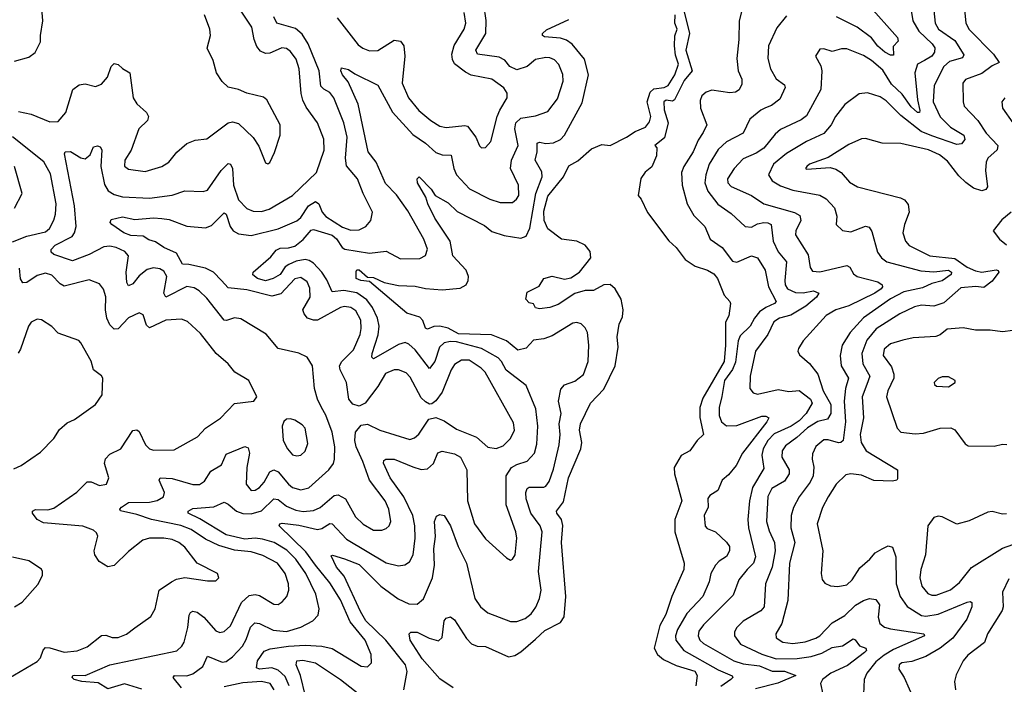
# Model space of a CAD drawing. Extents: x 2143765 to 2212931, y 878955 to 1017455.
# Tile 36 of 256: x 2157830 to 2162574, y 896672 to 899871. Entities that reach past the tile are written whole.
import ezdxf

# ---------------------------------------------------------------- set-up
doc = ezdxf.new("R2010")
doc.units = 0

msp = doc.modelspace()

# ---------------------------------------------------------------- linework, layer by layer
at = {"layer": '0CON20XD'}
for points in [[(2157805, 899670.8), (2157875, 899690), (2157905, 899713.8), (2157930.6, 899765), (2157930, 899795), (2157942, 899865), (2157938.8, 899905), (2157922.5, 899955), (2157875.8, 900015), (2157881.1, 900085), (2157873.1, 900115), (2157815, 900204.2)], [(2162367.6, 900067.6), (2162388.7, 899855), (2162405, 899824.6), (2162522, 899705), (2162548.8, 899665), (2162515, 899649.1), (2162465, 899611.9), (2162387.4, 899582.6), (2162374.6, 899565), (2162375.6, 899475), (2162381.1, 899455), (2162445.5, 899385.5), (2162486.8, 899325), (2162542, 899265), (2162539.2, 899245), (2162494.5, 899205), (2162485.6, 899185.6), (2162483.5, 899145), (2162493.4, 899066.6), (2162485, 899054.3), (2162465, 899046.5), (2162425, 899060.7), (2162387.8, 899087.8), (2162355, 899118.9), (2162299.5, 899189.5), (2162261.2, 899221.2), (2162209.2, 899245), (2162075, 899274.5), (2161985, 899276.5), (2161905, 899298.5), (2161885, 899297.7), (2161825, 899270.9), (2161725, 899207.3), (2161636, 899175), (2161622, 899165), (2161616.7, 899155), (2161621.9, 899151.9), (2161735, 899158.9), (2161762.2, 899152.2), (2161788.5, 899135), (2161828.5, 899088.5), (2161866.3, 899066.3), (2162074.1, 899014.1), (2162093.4, 899003.4), (2162110.9, 898980.9), (2162115.4, 898945), (2162092.5, 898885), (2162085.4, 898845), (2162098.5, 898805), (2162115, 898784.6), (2162215, 898734.3), (2162335, 898721.7), (2162395, 898679.4), (2162435, 898662.2), (2162465, 898656.5), (2162535, 898666.2), (2162544.1, 898664.1), (2162546.9, 898655), (2162515, 898612.4), (2162475, 898581.4), (2162436, 898586), (2162365, 898579.8), (2162282.7, 898507.3), (2162235, 898492.6), (2162175, 898496.6), (2162140.8, 898489.2), (2162070.5, 898455), (2161956.9, 898383.1), (2161911.9, 898328.1), (2161886.6, 898265), (2161892.8, 898215), (2161925.7, 898155), (2161912.2, 898115), (2161889.3, 898055), (2161894.7, 897955), (2161879, 897875), (2161883.5, 897835), (2161908.2, 897795), (2162058.8, 897705), (2162059.2, 897660.8), (2162055.8, 897654.2), (2162035, 897649.6), (2161945, 897653.3), (2161885, 897678.2), (2161835, 897685.4), (2161810, 897680), (2161762.9, 897635), (2161725, 897574.4), (2161697.2, 897522.8), (2161672, 897445), (2161699.2, 897315), (2161690.9, 897205), (2161696.5, 897176.5), (2161708.3, 897158.3), (2161736.4, 897146.4), (2161772.4, 897142.4), (2161815, 897150.8), (2161840.6, 897175), (2161877.1, 897232.9), (2161926.6, 897275), (2161951.5, 897305), (2161985, 897324.6), (2162015, 897338.2), (2162035, 897332.5), (2162051.5, 897285), (2162052.6, 897155), (2162071.3, 897095), (2162106.5, 897046.5), (2162175, 897002.7), (2162195, 896999.7), (2162255, 897009.1), (2162395, 897067.1), (2162409.8, 897069.8), (2162418.1, 897065), (2162416.7, 897045), (2162393.8, 896985), (2162325.9, 896894.1), (2162265, 896845.3), (2162195, 896805.5), (2162128.5, 896781.5), (2162080, 896775), (2162066.7, 896765), (2162065.6, 896745), (2162091.9, 896705), (2162139.2, 896595)], [(2162117.9, 899955), (2162132.7, 899865), (2162162.5, 899815), (2162226, 899755), (2162239.3, 899735), (2162237.2, 899715), (2162225, 899696.1), (2162189.2, 899675), (2162155, 899656.9), (2162142.5, 899615), (2162154.8, 899485), (2162166, 899434), (2162165, 899424.2), (2162156.3, 899423.7), (2162125, 899450.8), (2162082.4, 899512.4), (2162030.5, 899560.5), (2161988.2, 899628.2), (2161934.5, 899675), (2161895, 899698), (2161815, 899730), (2161789.3, 899730.7), (2161745, 899718.6), (2161705, 899730.8), (2161685, 899728.8), (2161664, 899695), (2161689.6, 899649.6), (2161695.4, 899625.4), (2161689.6, 899535), (2161621.2, 899408.8), (2161595, 899388.9), (2161495, 899342.4), (2161469.7, 899320.3), (2161415, 899253.1), (2161378.5, 899228.5), (2161315, 899200.7), (2161271.5, 899155), (2161240, 899105), (2161242.3, 899085), (2161258.1, 899068.1), (2161355, 899025.3), (2161415, 898985.3), (2161563.2, 898943.2), (2161588.6, 898928.6), (2161593.2, 898905), (2161570, 898855), (2161568.5, 898835), (2161628.9, 898738.9), (2161638.9, 898678.9), (2161650, 898660), (2161685, 898656.7), (2161815, 898687.5), (2161829.8, 898679.8), (2161847.4, 898647.4), (2161864.2, 898635), (2161965, 898608.5), (2161984.7, 898595), (2161986.8, 898585), (2161980.5, 898575), (2161949.4, 898555), (2161825, 898493.8), (2161762.5, 898475), (2161715, 898447.5), (2161604.4, 898325), (2161581.7, 898288.3), (2161578.8, 898275), (2161587, 898257), (2161635, 898215.6), (2161675.9, 898165), (2161701.4, 898085), (2161738.3, 898018.3), (2161738.2, 897975), (2161722.6, 897947.4), (2161675, 897936.1), (2161625, 897906.9), (2161575, 897859.4), (2161520.3, 897819.7), (2161503.4, 897795), (2161501.2, 897765), (2161536.5, 897705), (2161537.8, 897685), (2161515, 897650), (2161453.9, 897615), (2161434.8, 897575.2), (2161427.8, 897455), (2161440.3, 897410.3), (2161465.9, 897355), (2161470, 897315), (2161455.2, 897235), (2161423.1, 897155), (2161417.3, 897045), (2161401.1, 897025), (2161315, 896976.2), (2161284.6, 896945)], [(2158418.1, 896648.1), (2158335, 896674.2), (2158255, 896650.5), (2158208.7, 896678.7), (2158130, 896685), (2158093.1, 896695), (2158083.1, 896705), (2158085.8, 896714.2), (2158094, 896716), (2158145.9, 896714.1), (2158263.7, 896766.3), (2158586.5, 896833.5), (2158611.5, 896855), (2158622.3, 896875), (2158639.5, 896945), (2158646, 897004), (2158652.7, 897017.3), (2158665, 897023.3), (2158685, 897019.1), (2158717.3, 896995), (2158775, 896930), (2158795, 896921.8), (2158815, 896925.5), (2158845, 896953.1), (2158898.6, 897065), (2158935, 897099.4), (2158964.1, 897104.1), (2158985, 897099.1), (2159055, 897057.9), (2159075, 897056.5), (2159095, 897068.1), (2159117.3, 897095), (2159126.8, 897125), (2159125.9, 897155), (2159108.4, 897205), (2159072.3, 897255), (2159002.2, 897292.2), (2158945, 897310), (2158865, 897317.9), (2158790.3, 897340.3), (2158725, 897370.4), (2158656.3, 897416.3), (2158605.8, 897435.8), (2158465, 897464.4), (2158395, 897489.4), (2158316.1, 897506.1), (2158312.5, 897515), (2158321.4, 897525), (2158355, 897546.5), (2158455, 897548.5), (2158492.6, 897557.4), (2158522.9, 897575), (2158527.5, 897595), (2158502.5, 897655), (2158506.2, 897665), (2158565, 897663.3), (2158665, 897633.1), (2158696.9, 897633.1), (2158720, 897650), (2158751.6, 897698.4), (2158801.8, 897728.2), (2158825, 897778.9), (2158915, 897817.1), (2158930.6, 897810.6), (2158937.7, 897785), (2158924.7, 897714.7), (2158921.6, 897635), (2158945, 897605.5), (2158965, 897606.2), (2158985, 897619.2), (2159008.4, 897645), (2159034.8, 897695.2), (2159055, 897704.7), (2159075, 897694.7), (2159124.5, 897634.5), (2159145, 897618.4), (2159185, 897608.7), (2159223, 897617), (2159320, 897705), (2159341.8, 897735), (2159347.1, 897755), (2159348.2, 897815), (2159335.7, 897885), (2159305, 897968.1), (2159284.1, 898005), (2159264.7, 898044.7), (2159250.4, 898095), (2159240.9, 898205), (2159215.9, 898245.9), (2159175, 898266.2), (2159075, 898288.7), (2159017.9, 898357.9), (2158895, 898431.1), (2158865, 898436.2), (2158826.6, 898423.4), (2158815, 898425.4), (2158731, 898531), (2158695, 898566.2), (2158670.1, 898580.1), (2158635, 898587.1), (2158534, 898535), (2158523.9, 898555), (2158538.7, 898635), (2158525, 898660.6), (2158505, 898671.8), (2158475, 898676.8), (2158445, 898668.4), (2158405, 898638), (2158375, 898599.6), (2158355, 898589.5), (2158345.9, 898605.9), (2158343.6, 898655), (2158354.7, 898735), (2158337.5, 898755), (2158295, 898774.7), (2158265, 898781.2), (2158235, 898777), (2158165, 898740), (2158085, 898710), (2157995, 898740.8), (2157981.3, 898751.3), (2157982.5, 898765), (2158000.6, 898785), (2158082.2, 898827.8), (2158094.3, 898845.7), (2158102.5, 898875), (2158093.9, 898975), (2158046, 899225), (2158048.5, 899235), (2158075, 899237.1), (2158125, 899206.2), (2158145, 899201.1), (2158168.9, 899221.1), (2158185, 899258.8), (2158205, 899264.2), (2158218.5, 899258.5), (2158226.4, 899245), (2158221.8, 899165), (2158238.2, 899078.2), (2158256.6, 899046.6), (2158285, 899029.7), (2158325, 899018.4), (2158455, 899011.7), (2158564.1, 899025.9), (2158625, 899046.5), (2158714.4, 899044.4), (2158735, 899050.6), (2158801.3, 899145), (2158835, 899178.9), (2158845.3, 899175.3), (2158855.3, 899155.3), (2158860.2, 899075), (2158885, 899004.5), (2158925, 898962.5), (2158955, 898949.7), (2158995, 898947.1), (2159031.5, 898958.5), (2159145, 899024.5), (2159260, 899135), (2159296.5, 899243.5), (2159295.2, 899295.2), (2159265.3, 899375.3), (2159210.7, 899450.7), (2159194.2, 899484.2), (2159185.8, 899515.8), (2159176.2, 899635), (2159161.4, 899681.4), (2159135, 899717.9), (2159115, 899732.5), (2159093.3, 899735), (2159061.2, 899721.2), (2159035, 899709.1), (2159015, 899708.2), (2158990.1, 899720.1), (2158971.9, 899741.9), (2158959.1, 899775), (2158949.1, 899835), (2158891.4, 899921.4)], [(2159128.2, 896665), (2159109.5, 896709.5), (2159075, 896740), (2159045, 896751), (2158985, 896745.4), (2158971.5, 896751.5), (2158975.4, 896785), (2159008.3, 896831.7), (2159037.2, 896842.8), (2159125, 896855.5), (2159205, 896859.8), (2159285.3, 896855.3), (2159335, 896844.5), (2159475, 896758.5), (2159505, 896755.8), (2159525.6, 896775), (2159522.7, 896815), (2159494.1, 896885), (2159422.8, 896972.8), (2159375, 897077.9), (2159325, 897160), (2159254.9, 897244.9), (2159209.2, 897309.2), (2159080, 897435), (2159084, 897445), (2159095, 897447.6), (2159175, 897437.5), (2159265, 897417.4), (2159285, 897421.7), (2159325, 897445.8), (2159335, 897444.7), (2159405, 897370.6), (2159595, 897256.8), (2159655, 897242.1), (2159685, 897246.5), (2159708.5, 897261.5), (2159726.1, 897295), (2159735.3, 897375), (2159734.3, 897435), (2159723.8, 897485), (2159680.2, 897575), (2159614.3, 897665), (2159583, 897737), (2159585, 897748.8), (2159594.5, 897755.5), (2159635, 897756.2), (2159725, 897719.4), (2159765, 897705.3), (2159795, 897708.5), (2159823.8, 897735), (2159845, 897785.6), (2159865, 897794.5), (2159925, 897781.6), (2159954.5, 897765), (2159983.6, 897705), (2159987.5, 897555), (2160021.1, 897445), (2160075, 897372.2), (2160175, 897280.8), (2160195, 897270), (2160205, 897273.8), (2160217.5, 897295), (2160226, 897375), (2160220.7, 897405), (2160174.1, 897535), (2160173.5, 897675), (2160198.9, 897715), (2160225, 897730.5), (2160275, 897745.4), (2160310.7, 897785), (2160322, 897828), (2160326.2, 897915), (2160317.4, 897997.4), (2160269.5, 898109.5), (2160173.2, 898183.2), (2160152.1, 898225), (2160135, 898244.1), (2160055, 898288.7), (2159935, 898319.7), (2159905, 898321.9), (2159875, 898315.8), (2159852.6, 898295), (2159829.5, 898225), (2159805, 898191.4), (2159735, 898281.6), (2159705, 898309.2), (2159687, 898317), (2159655, 898307.9), (2159535, 898239.2), (2159527.3, 898247.3), (2159528.5, 898265), (2159556.6, 898353.4), (2159562, 898395), (2159553.8, 898435), (2159530, 898485), (2159502.2, 898522.2), (2159455, 898555.5), (2159392.1, 898567.9), (2159335, 898560.8), (2159309.1, 898619.1), (2159285.4, 898655.4), (2159245, 898698.3), (2159225, 898712.6), (2159205, 898716.3), (2159161.4, 898708.7), (2159126.5, 898693.4), (2159109.2, 898680.8), (2159085, 898644.1), (2159051.5, 898625), (2159015, 898613.7), (2158975.7, 898625), (2158953.2, 898643.2), (2158954.2, 898655.8), (2159039.7, 898730.3), (2159065, 898761.5), (2159085, 898771.5), (2159125, 898772.6), (2159155, 898780.9), (2159196.4, 898813.6), (2159235, 898858.2), (2159245, 898861.7), (2159335, 898834.2), (2159355.8, 898815.8), (2159384.1, 898774.1), (2159396.9, 898766.9), (2159515, 898746.8), (2159595, 898757.3), (2159665, 898720), (2159757.9, 898722.1), (2159784.5, 898735.5), (2159794.2, 898765.8), (2159776.9, 898815), (2159700.5, 898950.5), (2159645, 899028.5), (2159592.2, 899082.2), (2159547.5, 899185), (2159508.4, 899235), (2159460.3, 899465), (2159412.5, 899572.5), (2159385, 899606), (2159377.5, 899625), (2159381.2, 899638.8), (2159415, 899631.4), (2159445, 899610.5), (2159555, 899555.8), (2159625.7, 899425.7), (2159725, 899318.7), (2159785, 899276.9), (2159835, 899232.5), (2159865, 899221.3), (2159908.5, 899218.5), (2159922.5, 899155), (2159935.3, 899125), (2159997.3, 899057.3), (2160095, 899007.7), (2160145, 898990.4), (2160205, 898990.5), (2160223.6, 899006.4), (2160234.7, 899025.3), (2160234, 899075), (2160195.3, 899155.3), (2160198.8, 899195), (2160232.1, 899265), (2160215.7, 899345), (2160220, 899375), (2160245, 899397.4), (2160315, 899407.8), (2160375, 899429.5), (2160420.4, 899489.6), (2160448.4, 899575), (2160446.4, 899606.4), (2160428, 899655), (2160407, 899677), (2160385, 899686.9), (2160365, 899689.5), (2160315, 899679.7), (2160275, 899645.3), (2160225, 899628.9), (2160192.3, 899645), (2160166.7, 899676.7), (2160139.9, 899689.9), (2160035, 899705.6), (2160027.1, 899725), (2160075.3, 899805), (2160077.9, 899867.9), (2160066.6, 899943.4)], [(2161029.1, 899915), (2161057.5, 899805), (2161039.2, 899725), (2161069.2, 899625), (2161031, 899579), (2160985, 899485.6), (2160975, 899479.2), (2160945, 899482.9), (2160933.5, 899475), (2160935, 899437.5), (2160954, 899375), (2160937, 899303), (2160890, 899265), (2160900, 899255), (2160897.5, 899215), (2160875, 899163.3), (2160843.3, 899136.7), (2160823, 899107), (2160810, 899025), (2160825, 899007.5), (2160855, 898943.3), (2160956.9, 898806.9), (2160992.5, 898775), (2161036.3, 898716.3), (2161084, 898684), (2161144, 898665), (2161175, 898648.2), (2161191.5, 898625), (2161224.6, 898544.6), (2161252, 898515), (2161254, 898505), (2161246, 898445), (2161230, 898415), (2161231.3, 898305), (2161224.8, 898225), (2161121.4, 898048.7), (2161107.6, 898005), (2161106.5, 897956.5), (2161123.8, 897875), (2161093.9, 897846.1), (2161058, 897795), (2161016.4, 897773.6), (2160983.1, 897715), (2160985.6, 897685), (2161020, 897555), (2160987.1, 897465), (2160986.2, 897405), (2161031.2, 897255), (2161030, 897225), (2160971.6, 897095), (2160942.4, 897007.6), (2160914, 896955), (2160887.5, 896845), (2160903.2, 896815), (2160931.8, 896791.8), (2160992.9, 896762.9), (2161082.7, 896735), (2161093.7, 896715), (2161087.1, 896665)], [(2161311.7, 899928.3), (2161295.6, 899865), (2161294.5, 899775), (2161285.4, 899685), (2161292.3, 899625), (2161309.2, 899585), (2161309.1, 899560.9), (2161296.4, 899533.6), (2161278.6, 899521.4), (2161250.9, 899519.1), (2161165, 899531.3), (2161138.1, 899521.9), (2161116.9, 899505), (2161108.6, 899481.4), (2161110, 899445), (2161140.5, 899365), (2161122.4, 899327.6), (2161098.1, 899291.9), (2161074.7, 899235), (2161029.2, 899165), (2161018.7, 899135), (2161021.4, 899075), (2161045.3, 898985), (2161078.5, 898928.5), (2161130.9, 898875), (2161156.9, 898815), (2161214, 898774), (2161265, 898708.1), (2161285, 898704.5), (2161355, 898734), (2161385, 898725.5), (2161420.9, 898665), (2161438, 898585), (2161474.5, 898515), (2161466.7, 898505), (2161425, 898486.3), (2161395, 898464), (2161370.8, 898435), (2161349.7, 898395), (2161301, 898349), (2161291.6, 898325), (2161278, 898222), (2161263.6, 898186.4), (2161226.2, 898135), (2161212.4, 898057.6), (2161199.7, 898005), (2161199.7, 897965), (2161211.3, 897935), (2161235, 897916.7), (2161285, 897917.9), (2161405, 897963.1), (2161425, 897963.3), (2161438.6, 897955), (2161429.6, 897935), (2161311.9, 897785), (2161282.5, 897725), (2161245, 897680), (2161214.2, 897655), (2161193.1, 897605), (2161155, 897580), (2161145, 897566), (2161146.4, 897525), (2161128.5, 897485), (2161132.5, 897432.5), (2161142.4, 897422.4), (2161182.5, 897405), (2161235.7, 897355.7), (2161250.4, 897335), (2161249.1, 897315), (2161235, 897287.1), (2161200.4, 897265), (2161181.8, 897245), (2161160.5, 897205), (2161151.1, 897165), (2161121.8, 897095), (2161045, 897012.7), (2160999.4, 896935), (2160989.2, 896905), (2160991.8, 896885), (2161029.6, 896835), (2161195, 896741.5), (2161262.2, 896712.2), (2161265.5, 896705), (2161256.4, 896695), (2161208, 896662)], [(2162234.7, 899915), (2162240.4, 899855), (2162257.3, 899825), (2162335, 899771.1), (2162378, 899702), (2162372.2, 899687.8), (2162310.2, 899669.8), (2162283.1, 899645), (2162235.9, 899555), (2162231.4, 899475), (2162265, 899402.8), (2162315, 899354.1), (2162378.6, 899315), (2162383.3, 899295), (2162367.1, 899272.9), (2162345, 899270.9), (2162225, 899311.3), (2162173.4, 899333.4), (2162075, 899409.7), (2162005, 899480), (2161975, 899499.1), (2161915, 899519.4), (2161875, 899514.2), (2161805, 899463.3), (2161760.3, 899405), (2161740.4, 899365), (2161705, 899323.9), (2161621.1, 899285), (2161525, 899227.7), (2161462.1, 899175), (2161437.1, 899125), (2161454.6, 899095), (2161495, 899071.4), (2161555, 899049.7), (2161685, 899026), (2161715, 899009.2), (2161755.4, 898965), (2161767.1, 898925), (2161763.8, 898885), (2161795, 898855.8), (2161835, 898849.4), (2161905, 898877.5), (2161922.7, 898872.7), (2161935, 898851.2), (2161962.7, 898752.7), (2161981.5, 898725), (2162007.1, 898705), (2162171.8, 898661.8), (2162235, 898657), (2162304.8, 898664.8), (2162318.7, 898655), (2162317.8, 898645), (2162275, 898613.5), (2162225, 898601.7), (2162178.9, 898581.1), (2162089.4, 898560.6), (2162025, 898527), (2161895, 898435.3), (2161830.7, 898365), (2161793.3, 898305), (2161782.4, 898255), (2161787.8, 898205), (2161823.5, 898145), (2161808.1, 898095), (2161802.2, 898035), (2161808.4, 897935), (2161798, 897845), (2161786, 897835), (2161775.3, 897834.7), (2161725, 897848.5), (2161705, 897848.2), (2161665, 897816.9), (2161649.4, 897780.6)], [(2161916.5, 899945), (2162059.2, 899785), (2162061.7, 899768.3), (2162037.9, 899742.1), (2162039.4, 899700.6), (2162025, 899699.6), (2161998.9, 899715), (2161965, 899743.9), (2161933.9, 899783.9), (2161865, 899835.8), (2161765.5, 899885.5)], [(2157825, 899429.1), (2157886, 899416), (2157975, 899380), (2158015, 899380.8), (2158052.2, 899425), (2158085.7, 899535), (2158117.3, 899557.3), (2158145, 899562.2), (2158195, 899550), (2158225, 899561.4), (2158253.1, 899595), (2158271.2, 899645), (2158285, 899660), (2158305, 899656), (2158325.7, 899635.7), (2158360.8, 899615), (2158376.4, 899495), (2158395, 899465.6), (2158441.1, 899425), (2158451.1, 899405), (2158445.7, 899385), (2158404.5, 899345), (2158367.4, 899242.6), (2158336.9, 899195), (2158335.7, 899165.7), (2158355, 899151.4), (2158435, 899140.5), (2158515, 899163.6), (2158549.4, 899185), (2158587.1, 899232.9), (2158635, 899274.5), (2158675, 899291.9), (2158731.7, 899298.3), (2158835, 899374.2), (2158855, 899378.6), (2158885, 899372), (2158954.6, 899304.6), (2158982.2, 899262.2), (2159015, 899182.5), (2159025, 899177.5), (2159035, 899183.3), (2159058.1, 899231.9), (2159085.5, 899314.5), (2159084.4, 899365), (2159020.8, 899485), (2159005, 899498.6), (2158925, 899516.9), (2158885, 899535.6), (2158835, 899546.9), (2158805, 899572.9), (2158778.2, 899615), (2158762.9, 899675), (2158733.9, 899733.9), (2158749.5, 899795), (2158746.2, 899826.2), (2158720.4, 899895)], [(2158609, 896655), (2158570, 896705), (2158576, 896714), (2158635, 896712.8), (2158665, 896722.7), (2158712.6, 896757.4), (2158735, 896806.9), (2158805, 896778.8), (2158825, 896782.2), (2158855, 896803.3), (2158903.9, 896856.1), (2158921.9, 896888.1), (2158942.5, 896947.5), (2158962.8, 896967.2), (2158985, 896964.1), (2159051.9, 896931.9), (2159115, 896926.7), (2159185, 896946.5), (2159243, 896977), (2159268.5, 897005), (2159273.6, 897035), (2159256.6, 897105), (2159208.5, 897205), (2159160.2, 897275), (2159117.3, 897317.3), (2159055.4, 897355), (2159000.1, 897370.1), (2158965, 897374.6), (2158915, 897369.7), (2158825, 897390.6), (2158698.3, 897468.3), (2158641.4, 897495), (2158641.9, 897505), (2158665, 897517.3), (2158765, 897525.9), (2158815, 897548.6), (2158835, 897539.5), (2158875, 897504.7), (2158905, 897493.8), (2158945, 897493.2), (2158995, 897507), (2159055, 897564.7), (2159075, 897560.8), (2159115, 897528.6), (2159160.1, 897510.1), (2159195.6, 897504.4), (2159245, 897508.6), (2159277.1, 897522.9), (2159345, 897580.4), (2159365, 897584), (2159400, 897565), (2159448.2, 897478.2), (2159485, 897442.1), (2159535, 897414.6), (2159575, 897414.5), (2159595, 897421.9), (2159610.6, 897435), (2159617.9, 897455), (2159609.3, 897515), (2159591.6, 897555), (2159515.2, 897655.2), (2159483.5, 897745), (2159450.5, 897815), (2159444.7, 897845), (2159448, 897885), (2159475, 897918.6), (2159505, 897924.4), (2159565.8, 897895), (2159709.6, 897850.4), (2159731.7, 897858.3), (2159753.6, 897876.4), (2159801.7, 897948.3), (2159834.5, 897955.5), (2159875, 897939.6), (2159935, 897899.7), (2160031.6, 897861.6), (2160085, 897813.6), (2160125, 897806.5), (2160160.2, 897819.8), (2160195, 897855.8), (2160213.8, 897895), (2160209.9, 897929.9), (2160072.7, 898175), (2160054.1, 898194.1), (2159995, 898231.9), (2159958.6, 898231.4), (2159925, 898211.5), (2159908.4, 898185), (2159865, 898077.8), (2159835, 898035.8), (2159815, 898022), (2159805, 898020.8), (2159785, 898031.4), (2159765, 898051.1), (2159711, 898151), (2159691.5, 898171.5), (2159655.3, 898185.3), (2159635, 898185.9), (2159592.8, 898167.2), (2159555.3, 898105), (2159495, 898024.4), (2159465, 898010.6), (2159435, 898020.6), (2159416.4, 898045), (2159405.4, 898125), (2159373.8, 898185), (2159370.8, 898205), (2159382.1, 898225), (2159438.4, 898281.6), (2159470.9, 898355), (2159476, 898385), (2159473.4, 898425), (2159448.9, 898468.9), (2159425, 898485.2), (2159395, 898491.1), (2159375, 898485.7), (2159265, 898425.3), (2159245, 898424.6), (2159217.5, 898435), (2159200, 898455), (2159194.5, 898475), (2159229.1, 898535), (2159228.6, 898578.6), (2159215, 898609.6), (2159185, 898630), (2159155, 898623.3), (2159088.7, 898551.3), (2159045, 898540.4), (2158925, 898571.1), (2158835, 898580), (2158802.8, 898615), (2158763.9, 898655), (2158725.4, 898675), (2158645, 898692.8), (2158613.9, 898693.9), (2158585, 898746.9), (2158524.9, 898774.9), (2158485, 898801.3), (2158451.8, 898811.7), (2158425, 898828.5), (2158365, 898832.5), (2158331.8, 898845), (2158274.4, 898885), (2158265.7, 898895), (2158270.8, 898909.2), (2158325, 898922), (2158385, 898908.7), (2158475, 898917.4), (2158515.2, 898914.8), (2158549.6, 898909.6), (2158635, 898877.7), (2158725, 898868.6), (2158755, 898880), (2158815, 898941.5), (2158825, 898934.4), (2158843.8, 898875), (2158858.5, 898855), (2158885, 898840.6), (2158945, 898832.6), (2159075.7, 898865), (2159165, 898902.5), (2159185, 898919.3), (2159221.6, 898975), (2159255, 898995.3), (2159270.9, 898985), (2159287.9, 898945), (2159304.4, 898924.4), (2159385, 898872.8), (2159425, 898858.4), (2159465, 898858.9), (2159498.1, 898875), (2159521.9, 898905), (2159529.4, 898945), (2159484.7, 899035), (2159457.8, 899105), (2159405, 899167.1), (2159400, 899205), (2159407.6, 899305), (2159391.4, 899375), (2159343.4, 899495), (2159325, 899520.4), (2159295, 899536.8), (2159281.7, 899551.7), (2159273.5, 899625), (2159220, 899755), (2159191, 899801), (2159158.7, 899828.7), (2159068.6, 899855), (2159054.4, 899885)], [(2159360.4, 899880.4), (2159460.1, 899750.1), (2159483.2, 899733.2), (2159515, 899720.9), (2159555, 899722.1), (2159635, 899772.6), (2159665, 899768.2), (2159680.3, 899745), (2159686.2, 899695), (2159673.2, 899565), (2159704.1, 899494.1), (2159753.3, 899433.3), (2159811.5, 899385), (2159855, 899359.2), (2159885, 899352), (2159975, 899362), (2159987.8, 899357.8), (2160027.1, 899305), (2160045, 899263.3), (2160055, 899253.8), (2160075, 899256.2), (2160099.4, 899285), (2160129.7, 899405), (2160143.7, 899435), (2160178, 899495), (2160178.1, 899518.1), (2160162.3, 899542.3), (2160105, 899585.3), (2160005, 899603.8), (2159978, 899618), (2159925, 899658.9), (2159915, 899678.6), (2159911.7, 899705), (2159922.6, 899747.4), (2159971.9, 899825), (2159979.7, 899855), (2159971.4, 899905)], [(2160023.5, 897085), (2160050.6, 897045), (2160085, 897015.7), (2160195, 896974.5), (2160225, 896974.6), (2160265, 896988.8), (2160295, 897010.9), (2160317.3, 897042.7), (2160334.7, 897085), (2160341.8, 897125), (2160330.4, 897215), (2160346.9, 897405), (2160338.2, 897435), (2160293.4, 897495), (2160270, 897565), (2160268.2, 897595), (2160275, 897614.3), (2160285, 897620.8), (2160355, 897620), (2160365.5, 897625), (2160381.6, 897648.4), (2160402.5, 897707.5), (2160429.1, 897825), (2160433.4, 897875), (2160429.1, 897925), (2160438.7, 897975), (2160425.3, 898035), (2160438, 898092), (2160455, 898113.3), (2160505, 898130.9), (2160546.2, 898163.8), (2160568.9, 898225), (2160572.2, 898305), (2160565, 898366), (2160555, 898388.1), (2160535, 898407.5), (2160515, 898413.6), (2160495, 898409.6), (2160395, 898349.6), (2160355, 898335.4), (2160305, 898329.1), (2160270.4, 898289.6), (2160230.6, 898280.6), (2160175.2, 898325.2), (2160103.6, 898353.6), (2159945, 898358.4), (2159895, 898385.7), (2159855, 898395.6), (2159826, 898394), (2159795, 898381.9), (2159785.6, 898385.6), (2159772.3, 898422.3), (2159758.4, 898438.4), (2159695, 898457.8), (2159515, 898610), (2159473.3, 898615), (2159452, 898625), (2159451.4, 898658.6), (2159455, 898666.2), (2159465, 898666.9), (2159505, 898632), (2159535, 898630), (2159586, 898606), (2159655, 898592), (2159735, 898589), (2159785, 898577.5), (2159865, 898570.6), (2159952, 898578), (2159981.4, 898595), (2159991.5, 898615), (2159991.8, 898635), (2159980.4, 898665), (2159917.6, 898735), (2159904.1, 898805), (2159829.5, 898915), (2159796.2, 898985), (2159787.2, 899017.2), (2159747.1, 899085), (2159744.6, 899105.4), (2159755, 899114), (2159811.8, 899055), (2159832.5, 899025), (2159895, 898989.2), (2159937.3, 898947.3), (2160069.7, 898879.7), (2160105, 898851.1), (2160165, 898831.5), (2160245, 898818.9), (2160270.5, 898829.5), (2160287.1, 898867.1), (2160316.8, 899035), (2160346.8, 899115), (2160345, 899138.6), (2160314.1, 899195), (2160323.6, 899235), (2160323.4, 899276.6), (2160335, 899282.2), (2160364.3, 899274.3), (2160402.4, 899277.6), (2160435, 899293.8), (2160455, 899314.5), (2160539.4, 899470.6), (2160570.7, 899605), (2160551.4, 899681.4), (2160492.6, 899752.6), (2160465, 899771.8), (2160435, 899782.6), (2160358.9, 899788.9), (2160348.6, 899795), (2160348.2, 899805), (2160367.9, 899822.1), (2160475, 899871.8)], [(2160475, 899166.9), (2160518.9, 899191.1), (2160585, 899250), (2160635, 899270), (2160675, 899266), (2160754.2, 899305), (2160795, 899332.9), (2160845, 899354.2), (2160865, 899378.8), (2160871.4, 899405), (2160853.6, 899476.4), (2160867.9, 899522.1), (2160885, 899538.6), (2160935, 899544.7), (2160955, 899553.9), (2160986.8, 899605), (2161003.5, 899656.5), (2160989.7, 899699.7), (2160985.3, 899745), (2160987.1, 899792.9), (2160997.5, 899825), (2160987.1, 899855), (2160988.1, 899895)], [(2161525, 899890), (2161478.6, 899831.4), (2161438.2, 899745), (2161434.6, 899684.6), (2161446.7, 899635), (2161475, 899587.1), (2161515, 899557.1), (2161518.2, 899545), (2161491.9, 899488.1), (2161452, 899458), (2161423.2, 899446.8), (2161400, 899435), (2161348.1, 899391.9), (2161315.5, 899325), (2161235, 899283.2), (2161195, 899246.2), (2161151.9, 899175), (2161135.7, 899124.3), (2161130.5, 899085), (2161144.7, 899045), (2161193.4, 898983.4), (2161258.6, 898938.6), (2161325.4, 898875.4), (2161355, 898872.1), (2161385, 898888.6), (2161415, 898894.7), (2161435, 898893.8), (2161450, 898885), (2161460, 898805), (2161484.2, 898754.2), (2161524.7, 898705), (2161516, 898615), (2161518.3, 898595), (2161529.1, 898575), (2161567.1, 898557.1), (2161605, 898556), (2161655, 898565.7), (2161679.5, 898555), (2161668.7, 898535), (2161617.7, 898492.3), (2161545, 898448), (2161490, 898435), (2161463.7, 898416.3), (2161434.5, 898355.5), (2161375.3, 898275), (2161349.7, 898155), (2161347.8, 898095), (2161364, 898075), (2161385, 898069.2), (2161485, 898090.8), (2161535, 898080.6), (2161585, 898086.2), (2161640, 898045), (2161648.5, 898025), (2161619.7, 897975), (2161585, 897940.2), (2161546.2, 897913.8), (2161465, 897877.5), (2161433.8, 897845), (2161411.7, 897805), (2161405.2, 897775), (2161415, 897711.2), (2161360.7, 897619.3), (2161345.7, 897555), (2161338.2, 897465), (2161341, 897425), (2161374.8, 897285), (2161365.9, 897255), (2161335, 897224.6)], [(2162575.5, 899494.5), (2162561.4, 899475), (2162564.3, 899445), (2162615.6, 899375)], [(2157795, 898802.1), (2157865, 898828.7), (2157955, 898849.1), (2157974, 898866), (2157994.3, 898905.7), (2158003.1, 898935), (2158005.2, 898985), (2157978.5, 899128.5), (2157946.7, 899186.7), (2157795, 899306.7)], [(2157805.8, 898964.2), (2157842.2, 899035), (2157805.4, 899165)], [(2159918, 896655), (2159855, 896698.8), (2159769.4, 896795), (2159710.6, 896885), (2159706.7, 896915), (2159715, 896923.3), (2159745, 896922.5), (2159803.2, 896893.2), (2159848.5, 896881.5), (2159865, 896896.7), (2159875, 896976.7), (2159885, 896990), (2159905, 896996), (2159925, 896981.4), (2159982.4, 896892.4), (2160006.4, 896866.3), (2160034.7, 896854.7), (2160075, 896853.9), (2160185, 896804.7), (2160215, 896810.6), (2160245, 896828.8), (2160315, 896889.7), (2160359.8, 896930.2), (2160435, 896969.5), (2160453.4, 896996.6), (2160460.9, 897095), (2160440.4, 897355), (2160446.9, 897436.9), (2160440, 897465), (2160417.8, 897495), (2160416.7, 897505), (2160450, 897550), (2160474.4, 897665), (2160534.3, 897805), (2160538.4, 897835), (2160527, 897895), (2160532.2, 897925), (2160580.5, 898025), (2160645, 898092.9), (2160698.5, 898205), (2160713.4, 898295), (2160709.2, 898345), (2160718.5, 898405), (2160735, 898440), (2160737.8, 898475), (2160727.1, 898525), (2160699.4, 898575), (2160675, 898596.9), (2160645, 898594.5), (2160595, 898567.1), (2160555, 898567.7), (2160505, 898553.8), (2160425, 898500.6), (2160385, 898486.2), (2160335, 898478.8), (2160315, 898483.8), (2160305, 898502.5), (2160285, 898508.8), (2160268.6, 898525), (2160275, 898560), (2160332.1, 898587.9), (2160356, 898625), (2160395, 898635.8), (2160455, 898621.5), (2160485, 898629.2), (2160526.7, 898655), (2160581.5, 898725), (2160579.2, 898755), (2160554, 898785), (2160515, 898804.3), (2160440, 898815), (2160374.8, 898865), (2160356.8, 898905), (2160355, 898949.2), (2160375, 899022.2), (2160449.5, 899115), (2160475, 899166.9)], [(2162606, 898945), (2162562, 898908), (2162520, 898855), (2162550, 898815), (2162585, 898786.5)], [(2157750, 896685), (2157915, 896781.9), (2157930.5, 896799.5), (2157943.8, 896836.2), (2157955, 896848.6), (2157975, 896848.2), (2158045, 896827.1), (2158106.5, 896833.5), (2158155, 896851.8), (2158225, 896907.1), (2158245, 896908.5), (2158275, 896896.4), (2158305, 896897.3), (2158345, 896913.6), (2158385, 896943.5), (2158462.1, 896997.9), (2158483.3, 897035), (2158502.5, 897125), (2158561.4, 897165), (2158585, 897177.7), (2158625, 897185.5), (2158735, 897169.2), (2158775, 897170), (2158790, 897185), (2158783.3, 897205), (2158685, 897255.6), (2158625, 897332.5), (2158596.5, 897355), (2158565, 897368.6), (2158525, 897375.3), (2158455, 897374.7), (2158423.6, 897366.4), (2158355, 897311.5), (2158285.9, 897244.1), (2158255, 897237.9), (2158213.6, 897263.7), (2158191.8, 897295), (2158188.8, 897315), (2158206.4, 897385), (2158200.5, 897400.5), (2158185, 897414.5), (2158135, 897433.8), (2157945, 897448.6), (2157914.6, 897465), (2157892.5, 897495), (2157891.2, 897505), (2157906.7, 897513.3), (2157965, 897510.9), (2157995, 897520.5), (2158105, 897597.5), (2158155, 897647.1), (2158175, 897646.7), (2158215, 897629.5), (2158248, 897635), (2158260, 897665), (2158238.5, 897735), (2158243.1, 897756.9), (2158265, 897780), (2158318.1, 897805), (2158375, 897893.3), (2158395, 897896.9), (2158405, 897888.9), (2158436.1, 897825), (2158455, 897804.6), (2158475, 897799.2), (2158575, 897800), (2158687.3, 897862.7), (2158725.3, 897904.7), (2158797, 897953), (2158865, 898024.2), (2158957.5, 898035), (2158972.5, 898055), (2158934.1, 898134.1), (2158866.2, 898175), (2158834.5, 898214.5), (2158776.9, 898265), (2158701.2, 898361.2), (2158637.9, 898417.9), (2158609.2, 898429.2), (2158535, 898425.4), (2158455, 898387.5), (2158441.2, 898401.2), (2158425, 898450.8), (2158405, 898460.5), (2158355, 898436.4), (2158305, 898383.1), (2158285, 898381.1), (2158265, 898401.9), (2158250.6, 898435), (2158243.5, 898475), (2158245, 898536.7), (2158233.3, 898573.3), (2158215, 898599.2), (2158165, 898618.5), (2158045, 898588.8), (2158025, 898598.9), (2157985, 898640.9), (2157955, 898650.7), (2157915, 898639.1), (2157865, 898606.2), (2157845, 898604.4), (2157834.3, 898624.3), (2157829.7, 898675)], [(2157801.2, 897708.8), (2157836.7, 897725), (2157931.2, 897788.8), (2157994.3, 897855.7), (2158022.3, 897897.7), (2158059.5, 897930.5), (2158095, 897946), (2158195, 898018.8), (2158228, 898065), (2158231.2, 898145), (2158225, 898156.2), (2158186, 898185), (2158175, 898226.7), (2158125, 898316), (2158115, 898326), (2158015, 898362.5), (2157984.3, 898394.3), (2157935.6, 898425.6), (2157915, 898430), (2157885, 898414.3), (2157872.9, 898395), (2157834.7, 898285.3), (2157823.6, 898266.4)], [(2162615, 898375.5), (2162565, 898368.5), (2162505, 898376.9), (2162435, 898376.4), (2162375, 898387.8), (2162298.7, 898381.3), (2162265, 898354.2), (2162244.5, 898345.5), (2162135, 898339.5), (2162085, 898329.1), (2162025, 898311.5), (2161995, 898285.7), (2161990.5, 898255), (2162030.7, 898200.7), (2162042.3, 898165), (2162041.1, 898145), (2162012.3, 898085), (2162006.2, 898055), (2162058.1, 897905), (2162075.7, 897885.7), (2162145, 897877.3), (2162185, 897880.9), (2162264.3, 897904.3), (2162315.8, 897905.8), (2162335, 897896.7), (2162385, 897830), (2162399.5, 897819.5), (2162525, 897818), (2162565, 897827.5), (2162585.8, 897825.8)], [(2162305, 898104.3), (2162337.5, 898125), (2162337.5, 898135), (2162305, 898152.5), (2162275, 898152), (2162255, 898143.8), (2162236.2, 898125), (2162236.7, 898115), (2162247.7, 898107.7), (2162305, 898104.3)], [(2159165, 897771.4), (2159185, 897774.3), (2159205.4, 897794.6), (2159218.6, 897831.4), (2159205.5, 897905), (2159191.1, 897921.1), (2159155, 897942.9), (2159135, 897950), (2159115, 897948.8), (2159103, 897937), (2159094.3, 897915), (2159098.9, 897845), (2159120.5, 897805), (2159145, 897777.1), (2159165, 897771.4)], [(2161649.4, 897780.6), (2161647.9, 897755), (2161656.4, 897716.4), (2161652.6, 897675), (2161638.8, 897645), (2161585.4, 897575), (2161557.6, 897522.4), (2161546.6, 897485), (2161545.3, 897425), (2161565.3, 897355), (2161538.2, 897255), (2161531.2, 897075), (2161502.7, 896965), (2161473.5, 896915), (2161474.4, 896895), (2161507.5, 896875), (2161555, 896868), (2161615, 896876), (2161665, 896893.6), (2161684.8, 896905.2), (2161745, 896967.1), (2161805, 897002.7), (2161857.2, 897052.8), (2161895, 897075.4), (2161925, 897084.5), (2161955, 897079.6), (2161972.7, 897055), (2161966.6, 896995), (2161974.2, 896964.2), (2161996.4, 896946.4), (2162025, 896939.4), (2162186.2, 896915), (2162188.9, 896905), (2162040.6, 896839.4), (2161995, 896812), (2161955, 896779.5), (2161911.1, 896725), (2161898.6, 896695), (2161895.4, 896625)], [(2159681.2, 896645), (2159696.7, 896733.3), (2159688.2, 896765), (2159594.3, 896885), (2159497.5, 896977.5), (2159471.9, 897021.9), (2159393.1, 897193.1), (2159356.7, 897235), (2159330.5, 897289.5), (2159336.7, 897293.3), (2159395, 897276.1), (2159465, 897247.8), (2159569.6, 897145), (2159653.4, 897083.4), (2159705, 897058.8), (2159745, 897057.5), (2159775, 897082.9), (2159819, 897185), (2159828.4, 897245), (2159826.1, 897323.9), (2159833, 897383), (2159827.8, 897455), (2159838.3, 897481.7), (2159855, 897490), (2159875, 897484), (2159905, 897434.3), (2159942.2, 897335), (2159982.2, 897255), (2160023.5, 897085)], [(2162585, 897492.2), (2162565, 897490.9), (2162515, 897503.5), (2162495, 897500.9), (2162405, 897458.5), (2162345, 897443.3), (2162275, 897478.1), (2162255, 897480.6), (2162235, 897474.2), (2162205.6, 897435), (2162194.7, 897295.3), (2162172.3, 897225), (2162166.8, 897185), (2162176.2, 897145), (2162205, 897109.3), (2162225, 897100.6), (2162245, 897100.3), (2162315, 897126.6), (2162358.6, 897161.4), (2162415, 897233.3), (2162565, 897327.5), (2162615, 897345.5)], [(2157805.8, 897044.2), (2157842.7, 897067.3), (2157918.3, 897151.7), (2157940, 897195), (2157940, 897215), (2157935, 897226.7), (2157875, 897266.2), (2157795, 897284.3)], [(2161335, 897224.6), (2161295.4, 897175), (2161268.2, 897101.7), (2161125, 896958.2), (2161102.2, 896927.8), (2161098.1, 896905), (2161106.6, 896885), (2161125, 896867.8), (2161270, 896785), (2161315, 896770.9), (2161395, 896760.8), (2161455.1, 896735.1), (2161515, 896734.8), (2161568.8, 896715), (2161482, 896678), (2161375, 896650.6)], [(2162595, 897178.9), (2162565.3, 897115), (2162568.8, 897045), (2162563, 897027), (2162492.9, 896915), (2162477.6, 896872.4), (2162398.1, 896811.9), (2162376.2, 896785), (2162342, 896718), (2162333.8, 896685), (2162339.1, 896645)], [(2161284.6, 896945), (2161274.6, 896925), (2161274.6, 896905), (2161302.7, 896865), (2161405, 896816.7), (2161475, 896795.2), (2161575.6, 896795.6), (2161642.9, 896805), (2161695, 896821.4), (2161745, 896848.3), (2161795, 896856.9), (2161845, 896890.8), (2161855.9, 896885.9), (2161876.3, 896856.3), (2161906.2, 896845), (2161909.4, 896835), (2161900.5, 896825), (2161817.9, 896762.1), (2161738.8, 896725), (2161697.3, 896695), (2161688.5, 896675), (2161700, 896625)], [(2159206.7, 896615), (2159183, 896715), (2159161.4, 896765), (2159164.8, 896785.2), (2159195, 896788.8), (2159255, 896774.8), (2159375, 896694.7), (2159465, 896623.6)], [(2159056.2, 896645), (2159036.1, 896675), (2158995, 896686.1), (2158905, 896678.6), (2158815, 896660)]]:
    msp.add_lwpolyline(points, dxfattribs=at)

doc.saveas('drawing.dxf')
